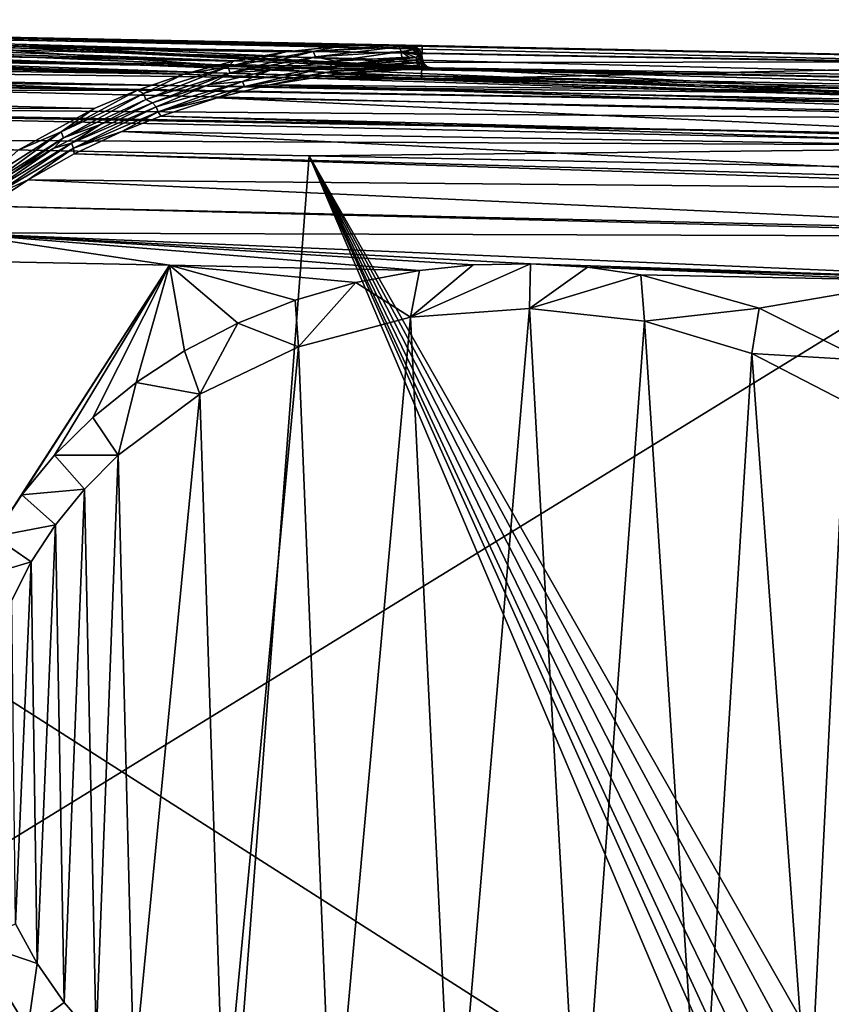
# Model space of a CAD drawing. Extents: x 0 to 500, y -78 to 1786.
# Tile 19 of 195: x 48 to 84, y -56 to -12. Entities that reach past the tile are written whole.
import ezdxf

# ---------------------------------------------------------------- set-up
doc = ezdxf.new("R2010")
doc.units = 0
doc.header["$LTSCALE"] = 52.148148
for name, color, linetype in [('310', 7, 'CONTINUOUS'), ('311', 7, 'CONTINUOUS'), ('312', 7, 'CONTINUOUS'), ('319', 7, 'CONTINUOUS'), ('327', 7, 'CONTINUOUS'), ('328', 7, 'CONTINUOUS'), ('333', 7, 'CONTINUOUS'), ('334', 7, 'CONTINUOUS'), ('335', 7, 'CONTINUOUS'), ('342', 7, 'CONTINUOUS'), ('346', 7, 'CONTINUOUS'), ('347', 7, 'CONTINUOUS'), ('348', 7, 'CONTINUOUS'), ('349', 7, 'CONTINUOUS'), ('350', 7, 'CONTINUOUS'), ('362', 7, 'CONTINUOUS'), ('363', 7, 'CONTINUOUS'), ('364', 7, 'CONTINUOUS'), ('370', 7, 'CONTINUOUS'), ('429', 7, 'CONTINUOUS'), ('431', 7, 'CONTINUOUS'), ('432', 7, 'CONTINUOUS'), ('433', 7, 'CONTINUOUS'), ('439', 7, 'CONTINUOUS'), ('450', 7, 'CONTINUOUS'), ('452', 7, 'CONTINUOUS'), ('453', 7, 'CONTINUOUS'), ('454', 7, 'CONTINUOUS')]:
    doc.layers.add(name, color=color, linetype=linetype)

msp = doc.modelspace()

# ---------------------------------------------------------------- linework, layer by layer
at = {"layer": '310', "color": 7, "linetype": 'CONTINUOUS'}
for points in [[(32.45, -12.633, -10), (34.362, -12.672, -6.971), (48.547, -12.957, -10), (32.45, -12.633, -10)], [(34.362, -12.672, -6.971), (34.385, -12.672, -6.922), (48.547, -12.957, -10), (34.362, -12.672, -6.971)], [(34.385, -12.672, -6.922), (35.553, -12.696, -3.587), (48.547, -12.957, -10), (34.385, -12.672, -6.922)], [(35.553, -12.696, -3.587), (35.96, -12.704, -0.025), (48.547, -12.957, -10), (35.553, -12.696, -3.587)], [(35.96, -12.704, -0.025), (65.259, -13.294, -0.025), (48.547, -12.957, -10), (35.96, -12.704, -0.025)], [(48.547, -12.957, -10), (65.259, -13.294, -0.025), (64.645, -13.282, -10), (48.547, -12.957, -10)], [(64.645, -13.282, -10), (65.259, -13.294, -0.025), (64.968, -13.288, -9.827), (64.645, -13.282, -10)], [(65.259, -13.294, -0.025), (65.259, -13.294, -9.671), (64.968, -13.288, -9.827), (65.259, -13.294, -0.025)]]:
    msp.add_3dface(points, dxfattribs=at)
at = {"layer": '311', "color": 7, "linetype": 'CONTINUOUS'}
for points in [[(4.534, -12.294, -0.025), (100.604, -16.006, -0.025), (8.5, -12.151, -0.025), (4.534, -12.294, -0.025)], [(100.604, -16.006, -0.025), (66.287, -14.315, -0.025), (8.5, -12.151, -0.025), (100.604, -16.006, -0.025)], [(31.5, -12.614, -0.025), (8.5, -12.151, -0.025), (66.287, -14.315, -0.025), (31.5, -12.614, -0.025)], [(3.471, -12.727, -0.025), (100.604, -16.006, -0.025), (4.534, -12.294, -0.025), (3.471, -12.727, -0.025)], [(35.96, -12.704, -0.025), (31.5, -12.614, -0.025), (66.287, -14.315, -0.025), (35.96, -12.704, -0.025)], [(65.259, -13.294, -0.025), (35.96, -12.704, -0.025), (65.867, -14.07, -0.025), (65.259, -13.294, -0.025)], [(65.867, -14.07, -0.025), (35.96, -12.704, -0.025), (66.046, -14.247, -0.025), (65.867, -14.07, -0.025)], [(66.046, -14.247, -0.025), (35.96, -12.704, -0.025), (66.287, -14.315, -0.025), (66.046, -14.247, -0.025)], [(3, -14.041, -0.025), (100.604, -16.006, -0.025), (3.103, -12.954, -0.025), (3, -14.041, -0.025)], [(3.103, -12.954, -0.025), (100.604, -16.006, -0.025), (3.471, -12.727, -0.025), (3.103, -12.954, -0.025)], [(65.399, -13.315, -0.025), (65.259, -13.294, -0.025), (65.867, -14.07, -0.025), (65.399, -13.315, -0.025)], [(65.529, -13.371, -0.025), (65.399, -13.315, -0.025), (65.867, -14.07, -0.025), (65.529, -13.371, -0.025)], [(65.716, -13.555, -0.025), (65.529, -13.371, -0.025), (65.867, -14.07, -0.025), (65.716, -13.555, -0.025)], [(65.783, -13.715, -0.025), (65.716, -13.555, -0.025), (65.798, -13.829, -0.025), (65.783, -13.715, -0.025)], [(65.798, -13.829, -0.025), (65.716, -13.555, -0.025), (65.867, -14.07, -0.025), (65.798, -13.829, -0.025)], [(66.287, -14.315, -0.025), (100.604, -16.006, -0.025), (100.624, -15.006, -0.025), (66.287, -14.315, -0.025)]]:
    msp.add_3dface(points, dxfattribs=at)
at = {"layer": '312', "color": 7, "linetype": 'CONTINUOUS'}
for points in [[(100.604, -16.006, -0.025), (3, -14.041, -0.025), (100.604, -16.006), (100.604, -16.006, -0.025)], [(100.604, -16.006), (3, -14.041, -0.025), (3, -14.041), (100.604, -16.006)]]:
    msp.add_3dface(points, dxfattribs=at)
at = {"layer": '319', "color": 7, "linetype": 'CONTINUOUS'}
for points in [[(30.331, -12.758, -11.82), (32.45, -12.633, -10), (62.149, -13.332, -11.414), (30.331, -12.758, -11.82)], [(32.45, -12.633, -10), (48.547, -12.957, -10), (62.149, -13.332, -11.414), (32.45, -12.633, -10)], [(25.907, -13.357, -14.046), (27.488, -13.141, -13.433), (57.4, -13.996, -14.056), (25.907, -13.357, -14.046)], [(27.488, -13.141, -13.433), (28.989, -12.928, -12.675), (59.729, -13.575, -12.773), (27.488, -13.141, -13.433)], [(57.4, -13.996, -14.056), (27.488, -13.141, -13.433), (59.729, -13.575, -12.773), (57.4, -13.996, -14.056)], [(28.989, -12.928, -12.675), (30.331, -12.758, -11.82), (59.729, -13.575, -12.773), (28.989, -12.928, -12.675)], [(59.729, -13.575, -12.773), (30.331, -12.758, -11.82), (62.149, -13.332, -11.414), (59.729, -13.575, -12.773)], [(48.547, -12.957, -10), (64.645, -13.282, -10), (62.149, -13.332, -11.414), (48.547, -12.957, -10)], [(21.174, -13.724, -14.962), (24.315, -13.538, -14.498), (55.191, -14.573, -15.237), (21.174, -13.724, -14.962)], [(24.315, -13.538, -14.498), (25.591, -13.396, -14.148), (55.191, -14.573, -15.237), (24.315, -13.538, -14.498)], [(25.591, -13.396, -14.148), (25.907, -13.357, -14.046), (57.4, -13.996, -14.056), (25.591, -13.396, -14.148)], [(55.191, -14.573, -15.237), (25.591, -13.396, -14.148), (57.4, -13.996, -14.056), (55.191, -14.573, -15.237)], [(21.168, -14.058, -15.505), (21.174, -13.724, -14.962), (55.191, -14.573, -15.237), (21.168, -14.058, -15.505)], [(21.142, -15.312, -17.048), (21.16, -14.449, -16.057), (53.12, -15.282, -16.298), (21.142, -15.312, -17.048)], [(21.16, -14.449, -16.057), (21.168, -14.058, -15.505), (53.12, -15.282, -16.298), (21.16, -14.449, -16.057)], [(53.12, -15.282, -16.298), (21.168, -14.058, -15.505), (55.191, -14.573, -15.237), (53.12, -15.282, -16.298)], [(21.129, -15.993, -17.673), (21.142, -15.312, -17.048), (51.199, -16.099, -17.226), (21.129, -15.993, -17.673)], [(51.199, -16.099, -17.226), (21.142, -15.312, -17.048), (53.12, -15.282, -16.298), (51.199, -16.099, -17.226)], [(47.82, -17.952, -18.665), (21.129, -15.993, -17.673), (51.199, -16.099, -17.226), (47.82, -17.952, -18.665)]]:
    msp.add_3dface(points, dxfattribs=at)
at = {"layer": '327', "color": 7, "linetype": 'CONTINUOUS'}
for points in [[(100.604, -16.006), (3, -14.041), (100, -76), (100.604, -16.006)], [(3, -14.041), (3, -76), (100, -76), (3, -14.041)]]:
    msp.add_3dface(points, dxfattribs=at)
at = {"layer": '328', "color": 7, "linetype": 'CONTINUOUS'}
for points in [[(54.558, -23.081, -19), (46.746, -35.149, -19), (43.432, -22.856, -19), (54.558, -23.081, -19)], [(47.975, -33.299, -19), (46.746, -35.149, -19), (54.558, -23.081, -19), (47.975, -33.299, -19)], [(49.438, -31.525, -19), (47.975, -33.299, -19), (54.558, -23.081, -19), (49.438, -31.525, -19)], [(51.137, -29.849, -19), (49.438, -31.525, -19), (54.558, -23.081, -19), (51.137, -29.849, -19)], [(53.069, -28.295, -19), (51.137, -29.849, -19), (54.558, -23.081, -19), (53.069, -28.295, -19)], [(55.225, -26.89, -19), (53.069, -28.295, -19), (54.558, -23.081, -19), (55.225, -26.89, -19)], [(57.591, -25.662, -19), (55.225, -26.89, -19), (54.558, -23.081, -19), (57.591, -25.662, -19)], [(60.145, -24.638, -19), (57.591, -25.662, -19), (54.558, -23.081, -19), (60.145, -24.638, -19)], [(62.855, -23.845, -19), (60.145, -24.638, -19), (54.558, -23.081, -19), (62.855, -23.845, -19)], [(65.684, -23.305, -19), (62.855, -23.845, -19), (54.558, -23.081, -19), (65.684, -23.305, -19)], [(75.533, -23.503, -19), (87.988, -23.754, -19), (80.808, -24.987, -19), (75.533, -23.503, -19)], [(80.808, -24.987, -19), (87.988, -23.754, -19), (85.454, -27.3, -19), (80.808, -24.987, -19)], [(45.866, -53.193, -19), (48.24, -57.053, -19), (45.506, -68, -19), (45.866, -53.193, -19)]]:
    msp.add_3dface(points, dxfattribs=at)
at = {"layer": '333', "color": 7, "linetype": 'CONTINUOUS'}
for points in [[(100.624, -15.006, -0.025), (100.624, -15.006, -10), (66.242, -14.314, -10), (100.624, -15.006, -0.025)], [(66.276, -14.315, -9.854), (100.624, -15.006, -0.025), (66.242, -14.314, -10), (66.276, -14.315, -9.854)], [(66.287, -14.315, -9.701), (100.624, -15.006, -0.025), (66.276, -14.315, -9.854), (66.287, -14.315, -9.701)], [(66.287, -14.315, -0.025), (100.624, -15.006, -0.025), (66.287, -14.315, -9.701), (66.287, -14.315, -0.025)]]:
    msp.add_3dface(points, dxfattribs=at)
at = {"layer": '334', "color": 7, "linetype": 'CONTINUOUS'}
for points in [[(65.76, -14.321, -10.552), (100.618, -15.313, -12.329), (61.966, -14.571, -12.46), (65.76, -14.321, -10.552)], [(66.057, -14.316, -10.321), (100.623, -15.039, -10.764), (65.76, -14.321, -10.552), (66.057, -14.316, -10.321)], [(100.623, -15.039, -10.764), (100.618, -15.313, -12.329), (65.76, -14.321, -10.552), (100.623, -15.039, -10.764)], [(66.242, -14.314, -10), (100.623, -15.039, -10.764), (66.057, -14.316, -10.321), (66.242, -14.314, -10)], [(100.624, -15.006, -10), (100.623, -15.039, -10.764), (66.242, -14.314, -10), (100.624, -15.006, -10)], [(61.966, -14.571, -12.46), (100.614, -15.5, -12.941), (59.02, -15.054, -13.893), (61.966, -14.571, -12.46)], [(100.618, -15.313, -12.329), (100.614, -15.5, -12.941), (61.966, -14.571, -12.46), (100.618, -15.313, -12.329)], [(59.02, -15.054, -13.893), (100.594, -16.481, -14.938), (56.669, -15.63, -14.987), (59.02, -15.054, -13.893)], [(100.614, -15.5, -12.941), (100.6, -16.212, -14.5), (59.02, -15.054, -13.893), (100.614, -15.5, -12.941)], [(100.6, -16.212, -14.5), (100.594, -16.481, -14.938), (59.02, -15.054, -13.893), (100.6, -16.212, -14.5)], [(56.669, -15.63, -14.987), (100.571, -17.642, -16.364), (54.163, -16.44, -16.085), (56.669, -15.63, -14.987)], [(100.594, -16.481, -14.938), (100.571, -17.642, -16.364), (56.669, -15.63, -14.987), (100.594, -16.481, -14.938)], [(54.163, -16.44, -16.085), (100.565, -17.923, -16.633), (52.428, -17.129, -16.789), (54.163, -16.44, -16.085)], [(100.571, -17.642, -16.364), (100.565, -17.923, -16.633), (54.163, -16.44, -16.085), (100.571, -17.642, -16.364)], [(52.428, -17.129, -16.789), (100.534, -19.505, -17.794), (50.308, -18.126, -17.57), (52.428, -17.129, -16.789)], [(100.565, -17.923, -16.633), (100.534, -19.505, -17.794), (52.428, -17.129, -16.789), (100.565, -17.923, -16.633)], [(50.308, -18.126, -17.57), (100.529, -19.736, -17.923), (48.26, -19.27, -18.212), (50.308, -18.126, -17.57)], [(100.534, -19.505, -17.794), (100.529, -19.736, -17.923), (50.308, -18.126, -17.57), (100.534, -19.505, -17.794)], [(48.26, -19.27, -18.212), (100.49, -21.676, -18.693), (46.463, -20.443, -18.653), (48.26, -19.27, -18.212)], [(100.529, -19.736, -17.923), (100.49, -21.676, -18.693), (48.26, -19.27, -18.212), (100.529, -19.736, -17.923)], [(46.463, -20.443, -18.653), (100.487, -21.81, -18.728), (44.874, -21.631, -18.912), (46.463, -20.443, -18.653)], [(100.49, -21.676, -18.693), (100.487, -21.81, -18.728), (46.463, -20.443, -18.653), (100.49, -21.676, -18.693)], [(54.558, -23.081, -19), (43.432, -22.856, -19), (44.874, -21.631, -18.912), (54.558, -23.081, -19)], [(100.487, -21.81, -18.728), (100.443, -24.004, -19), (44.874, -21.631, -18.912), (100.487, -21.81, -18.728)], [(100.443, -24.004, -19), (70.624, -23.015, -18.992), (44.874, -21.631, -18.912), (100.443, -24.004, -19)], [(65.684, -23.305, -19), (54.558, -23.081, -19), (44.874, -21.631, -18.912), (65.684, -23.305, -19)], [(65.684, -23.305, -19), (44.874, -21.631, -18.912), (68.078, -23.065, -18.995), (65.684, -23.305, -19)], [(44.874, -21.631, -18.912), (70.624, -23.015, -18.992), (68.078, -23.065, -18.995), (44.874, -21.631, -18.912)], [(70.624, -23.015, -18.992), (100.443, -24.004, -19), (73.164, -23.168, -18.995), (70.624, -23.015, -18.992)], [(100.443, -24.004, -19), (87.988, -23.754, -19), (73.164, -23.168, -18.995), (100.443, -24.004, -19)], [(87.988, -23.754, -19), (75.533, -23.503, -19), (73.164, -23.168, -18.995), (87.988, -23.754, -19)]]:
    msp.add_3dface(points, dxfattribs=at)
at = {"layer": '335', "color": 7, "linetype": 'CONTINUOUS'}
for points in [[(59.038, -14.403, -13.571), (61.908, -13.992, -12.074), (61.677, -14.256, -12.216), (59.038, -14.403, -13.571)], [(65.232, -13.833, -10.304), (65.534, -13.833, -10.141), (61.677, -14.256, -12.216), (65.232, -13.833, -10.304)], [(61.677, -14.256, -12.216), (65.534, -13.833, -10.141), (65.544, -13.955, -10.156), (61.677, -14.256, -12.216)], [(64.893, -13.834, -10.485), (65.232, -13.833, -10.304), (61.677, -14.256, -12.216), (64.893, -13.834, -10.485)], [(61.908, -13.992, -12.074), (64.893, -13.834, -10.485), (61.677, -14.256, -12.216), (61.908, -13.992, -12.074)], [(65.567, -14.066, -10.196), (61.677, -14.256, -12.216), (65.544, -13.955, -10.156), (65.567, -14.066, -10.196)], [(56.32, -15.038, -14.936), (59.038, -14.403, -13.571), (57.799, -14.902, -14.167), (56.32, -15.038, -14.936)], [(57.799, -14.902, -14.167), (59.038, -14.403, -13.571), (61.677, -14.256, -12.216), (57.799, -14.902, -14.167)], [(57.799, -14.902, -14.167), (61.677, -14.256, -12.216), (57.884, -15.127, -14.223), (57.799, -14.902, -14.167)], [(61.677, -14.256, -12.216), (61.76, -14.463, -12.322), (57.884, -15.127, -14.223), (61.677, -14.256, -12.216)], [(61.677, -14.256, -12.216), (65.567, -14.066, -10.196), (61.76, -14.463, -12.322), (61.677, -14.256, -12.216)], [(61.76, -14.463, -12.322), (65.567, -14.066, -10.196), (65.568, -14.069, -10.197), (61.76, -14.463, -12.322)], [(65.603, -14.168, -10.262), (61.76, -14.463, -12.322), (65.568, -14.069, -10.197), (65.603, -14.168, -10.262)], [(65.65, -14.246, -10.346), (61.76, -14.463, -12.322), (65.603, -14.168, -10.262), (65.65, -14.246, -10.346)], [(65.65, -14.246, -10.346), (61.966, -14.571, -12.46), (61.76, -14.463, -12.322), (65.65, -14.246, -10.346)], [(65.703, -14.298, -10.444), (61.966, -14.571, -12.46), (65.65, -14.246, -10.346), (65.703, -14.298, -10.444)], [(65.76, -14.321, -10.552), (61.966, -14.571, -12.46), (65.703, -14.298, -10.444), (65.76, -14.321, -10.552)], [(61.76, -14.463, -12.322), (59.02, -15.054, -13.893), (57.884, -15.127, -14.223), (61.76, -14.463, -12.322)], [(61.966, -14.571, -12.46), (59.02, -15.054, -13.893), (61.76, -14.463, -12.322), (61.966, -14.571, -12.46)], [(53.793, -15.856, -16.136), (56.32, -15.038, -14.936), (53.957, -16.023, -15.973), (53.793, -15.856, -16.136)], [(53.957, -16.023, -15.973), (56.32, -15.038, -14.936), (57.799, -14.902, -14.167), (53.957, -16.023, -15.973)], [(53.957, -16.023, -15.973), (57.799, -14.902, -14.167), (54.046, -16.253, -15.974), (53.957, -16.023, -15.973)], [(57.799, -14.902, -14.167), (57.884, -15.127, -14.223), (54.046, -16.253, -15.974), (57.799, -14.902, -14.167)], [(57.884, -15.127, -14.223), (56.669, -15.63, -14.987), (54.046, -16.253, -15.974), (57.884, -15.127, -14.223)], [(59.02, -15.054, -13.893), (56.669, -15.63, -14.987), (57.884, -15.127, -14.223), (59.02, -15.054, -13.893)], [(56.669, -15.63, -14.987), (54.163, -16.44, -16.085), (54.046, -16.253, -15.974), (56.669, -15.63, -14.987)], [(51.482, -16.816, -17.151), (53.793, -15.856, -16.136), (50.187, -17.651, -17.534), (51.482, -16.816, -17.151)], [(50.187, -17.651, -17.534), (53.793, -15.856, -16.136), (53.957, -16.023, -15.973), (50.187, -17.651, -17.534)], [(50.187, -17.651, -17.534), (53.957, -16.023, -15.973), (50.284, -17.87, -17.476), (50.187, -17.651, -17.534)], [(53.957, -16.023, -15.973), (54.046, -16.253, -15.974), (50.284, -17.87, -17.476), (53.957, -16.023, -15.973)], [(54.046, -16.253, -15.974), (52.428, -17.129, -16.789), (50.284, -17.87, -17.476), (54.046, -16.253, -15.974)], [(54.163, -16.44, -16.085), (52.428, -17.129, -16.789), (54.046, -16.253, -15.974), (54.163, -16.44, -16.085)], [(49.396, -17.874, -17.974), (51.482, -16.816, -17.151), (50.187, -17.651, -17.534), (49.396, -17.874, -17.974)], [(52.428, -17.129, -16.789), (50.308, -18.126, -17.57), (50.284, -17.87, -17.476), (52.428, -17.129, -16.789)], [(46.547, -19.821, -18.7), (49.396, -17.874, -17.974), (50.187, -17.651, -17.534), (46.547, -19.821, -18.7)], [(46.547, -19.821, -18.7), (50.187, -17.651, -17.534), (46.655, -20.01, -18.582), (46.547, -19.821, -18.7)], [(47.532, -18.993, -18.606), (49.396, -17.874, -17.974), (46.547, -19.821, -18.7), (47.532, -18.993, -18.606)], [(50.187, -17.651, -17.534), (50.284, -17.87, -17.476), (46.655, -20.01, -18.582), (50.187, -17.651, -17.534)], [(50.284, -17.87, -17.476), (48.26, -19.27, -18.212), (46.655, -20.01, -18.582), (50.284, -17.87, -17.476)], [(50.308, -18.126, -17.57), (48.26, -19.27, -18.212), (50.284, -17.87, -17.476), (50.308, -18.126, -17.57)], [(48.26, -19.27, -18.212), (46.463, -20.443, -18.653), (46.655, -20.01, -18.582), (48.26, -19.27, -18.212)]]:
    msp.add_3dface(points, dxfattribs=at)
at = {"layer": '342', "color": 7, "linetype": 'CONTINUOUS'}
for points in [[(65.798, -13.829, -0.025), (65.867, -14.07, -0.025), (65.798, -13.829, -9.701), (65.798, -13.829, -0.025)], [(65.798, -13.829, -9.701), (65.867, -14.07, -0.025), (65.867, -14.07, -9.701), (65.798, -13.829, -9.701)], [(65.867, -14.07, -0.025), (66.046, -14.247, -0.025), (65.867, -14.07, -9.701), (65.867, -14.07, -0.025)], [(65.867, -14.07, -9.701), (66.046, -14.247, -0.025), (66.046, -14.247, -9.701), (65.867, -14.07, -9.701)], [(66.046, -14.247, -0.025), (66.287, -14.315, -0.025), (66.046, -14.247, -9.701), (66.046, -14.247, -0.025)], [(66.287, -14.315, -0.025), (66.287, -14.315, -9.701), (66.046, -14.247, -9.701), (66.287, -14.315, -0.025)]]:
    msp.add_3dface(points, dxfattribs=at)
at = {"layer": '346', "color": 7, "linetype": 'CONTINUOUS'}
for points in [[(65.691, -13.913, -10.025), (65.534, -13.833, -10.141), (65.651, -13.732, -10.065), (65.691, -13.913, -10.025)], [(65.544, -13.955, -10.156), (65.534, -13.833, -10.141), (65.691, -13.913, -10.025), (65.544, -13.955, -10.156)], [(65.544, -13.955, -10.156), (65.691, -13.913, -10.025), (65.762, -14.115, -10.08), (65.544, -13.955, -10.156)], [(65.567, -14.066, -10.196), (65.544, -13.955, -10.156), (65.762, -14.115, -10.08), (65.567, -14.066, -10.196)], [(65.694, -13.692, -10.03), (65.691, -13.913, -10.025), (65.651, -13.732, -10.065), (65.694, -13.692, -10.03)], [(65.694, -13.692, -10.03), (65.775, -13.802, -9.851), (65.691, -13.913, -10.025), (65.694, -13.692, -10.03)], [(65.691, -13.913, -10.025), (65.775, -13.802, -9.851), (65.788, -13.932, -9.856), (65.691, -13.913, -10.025)], [(65.762, -14.115, -10.08), (65.691, -13.913, -10.025), (65.833, -14.054, -9.87), (65.762, -14.115, -10.08)], [(65.833, -14.054, -9.87), (65.691, -13.913, -10.025), (65.788, -13.932, -9.856), (65.833, -14.054, -9.87)], [(65.757, -13.635, -9.973), (65.773, -13.681, -9.907), (65.694, -13.692, -10.03), (65.757, -13.635, -9.973)], [(65.773, -13.681, -9.907), (65.784, -13.719, -9.853), (65.694, -13.692, -10.03), (65.773, -13.681, -9.907)], [(65.778, -13.76, -9.851), (65.775, -13.802, -9.851), (65.694, -13.692, -10.03), (65.778, -13.76, -9.851)], [(65.784, -13.719, -9.853), (65.778, -13.76, -9.851), (65.694, -13.692, -10.03), (65.784, -13.719, -9.853)], [(65.568, -14.069, -10.197), (65.567, -14.066, -10.196), (65.762, -14.115, -10.08), (65.568, -14.069, -10.197)], [(65.603, -14.168, -10.262), (65.568, -14.069, -10.197), (65.762, -14.115, -10.08), (65.603, -14.168, -10.262)], [(65.603, -14.168, -10.262), (65.762, -14.115, -10.08), (65.892, -14.259, -10.186), (65.603, -14.168, -10.262)], [(65.65, -14.246, -10.346), (65.603, -14.168, -10.262), (65.892, -14.259, -10.186), (65.65, -14.246, -10.346)], [(65.703, -14.298, -10.444), (65.65, -14.246, -10.346), (65.892, -14.259, -10.186), (65.703, -14.298, -10.444)], [(66.057, -14.316, -10.321), (65.703, -14.298, -10.444), (65.892, -14.259, -10.186), (66.057, -14.316, -10.321)], [(66.057, -14.316, -10.321), (65.76, -14.321, -10.552), (65.703, -14.298, -10.444), (66.057, -14.316, -10.321)], [(65.907, -14.16, -9.894), (65.762, -14.115, -10.08), (65.833, -14.054, -9.87), (65.907, -14.16, -9.894)], [(65.892, -14.259, -10.186), (65.762, -14.115, -10.08), (66.004, -14.242, -9.925), (65.892, -14.259, -10.186)], [(66.004, -14.242, -9.925), (65.762, -14.115, -10.08), (65.907, -14.16, -9.894), (66.004, -14.242, -9.925)], [(66.118, -14.294, -9.961), (65.892, -14.259, -10.186), (66.004, -14.242, -9.925), (66.118, -14.294, -9.961)], [(66.057, -14.316, -10.321), (65.892, -14.259, -10.186), (66.118, -14.294, -9.961), (66.057, -14.316, -10.321)], [(66.242, -14.314, -10), (66.057, -14.316, -10.321), (66.118, -14.294, -9.961), (66.242, -14.314, -10)]]:
    msp.add_3dface(points, dxfattribs=at)
at = {"layer": '347', "color": 7, "linetype": 'CONTINUOUS'}
for points in [[(65.775, -13.802, -9.851), (65.778, -13.76, -9.851), (65.793, -13.773, -9.778), (65.775, -13.802, -9.851)], [(65.798, -13.829, -9.701), (65.775, -13.802, -9.851), (65.793, -13.773, -9.778), (65.798, -13.829, -9.701)], [(65.775, -13.802, -9.851), (65.798, -13.829, -9.701), (65.788, -13.932, -9.856), (65.775, -13.802, -9.851)], [(65.778, -13.76, -9.851), (65.784, -13.719, -9.853), (65.793, -13.773, -9.778), (65.778, -13.76, -9.851)], [(65.798, -13.829, -9.701), (65.867, -14.07, -9.701), (65.788, -13.932, -9.856), (65.798, -13.829, -9.701)], [(65.867, -14.07, -9.701), (65.833, -14.054, -9.87), (65.788, -13.932, -9.856), (65.867, -14.07, -9.701)], [(65.867, -14.07, -9.701), (65.907, -14.16, -9.894), (65.833, -14.054, -9.87), (65.867, -14.07, -9.701)], [(65.867, -14.07, -9.701), (66.046, -14.247, -9.701), (65.907, -14.16, -9.894), (65.867, -14.07, -9.701)], [(66.046, -14.247, -9.701), (66.004, -14.242, -9.925), (65.907, -14.16, -9.894), (66.046, -14.247, -9.701)], [(66.046, -14.247, -9.701), (66.118, -14.294, -9.961), (66.004, -14.242, -9.925), (66.046, -14.247, -9.701)], [(66.046, -14.247, -9.701), (66.287, -14.315, -9.701), (66.118, -14.294, -9.961), (66.046, -14.247, -9.701)], [(66.287, -14.315, -9.701), (66.276, -14.315, -9.854), (66.118, -14.294, -9.961), (66.287, -14.315, -9.701)], [(66.276, -14.315, -9.854), (66.242, -14.314, -10), (66.118, -14.294, -9.961), (66.276, -14.315, -9.854)]]:
    msp.add_3dface(points, dxfattribs=at)
at = {"layer": '348', "color": 7, "linetype": 'CONTINUOUS'}
for points in [[(65.259, -13.294, -0.025), (65.399, -13.315, -0.025), (65.259, -13.294, -9.671), (65.259, -13.294, -0.025)], [(65.259, -13.294, -9.671), (65.399, -13.315, -0.025), (65.476, -13.343, -9.801), (65.259, -13.294, -9.671)], [(65.399, -13.315, -0.025), (65.529, -13.371, -0.025), (65.476, -13.343, -9.801), (65.399, -13.315, -0.025)], [(65.476, -13.343, -9.801), (65.529, -13.371, -0.025), (65.649, -13.467, -9.906), (65.476, -13.343, -9.801)], [(65.529, -13.371, -0.025), (65.716, -13.555, -0.025), (65.649, -13.467, -9.906), (65.529, -13.371, -0.025)], [(65.716, -13.555, -0.025), (65.757, -13.635, -9.973), (65.649, -13.467, -9.906), (65.716, -13.555, -0.025)], [(65.716, -13.555, -0.025), (65.783, -13.715, -0.025), (65.757, -13.635, -9.973), (65.716, -13.555, -0.025)], [(65.783, -13.715, -0.025), (65.773, -13.681, -9.907), (65.757, -13.635, -9.973), (65.783, -13.715, -0.025)], [(65.783, -13.715, -0.025), (65.784, -13.719, -9.853), (65.773, -13.681, -9.907), (65.783, -13.715, -0.025)], [(65.783, -13.715, -0.025), (65.798, -13.829, -0.025), (65.784, -13.719, -9.853), (65.783, -13.715, -0.025)], [(65.784, -13.719, -9.853), (65.798, -13.829, -0.025), (65.793, -13.773, -9.778), (65.784, -13.719, -9.853)], [(65.798, -13.829, -0.025), (65.798, -13.829, -9.701), (65.793, -13.773, -9.778), (65.798, -13.829, -0.025)]]:
    msp.add_3dface(points, dxfattribs=at)
at = {"layer": '349', "color": 7, "linetype": 'CONTINUOUS'}
for points in [[(57.154, -14.252, -14.446), (59.729, -13.575, -12.773), (60.955, -13.567, -12.378), (57.154, -14.252, -14.446)], [(57.154, -14.252, -14.446), (60.955, -13.567, -12.378), (57.249, -14.51, -14.519), (57.154, -14.252, -14.446)], [(57.4, -13.996, -14.056), (59.729, -13.575, -12.773), (57.154, -14.252, -14.446), (57.4, -13.996, -14.056)], [(57.249, -14.51, -14.519), (60.955, -13.567, -12.378), (61.046, -13.802, -12.508), (57.249, -14.51, -14.519)], [(59.729, -13.575, -12.773), (62.149, -13.332, -11.414), (60.955, -13.567, -12.378), (59.729, -13.575, -12.773)], [(62.149, -13.332, -11.414), (64.645, -13.282, -10), (60.955, -13.567, -12.378), (62.149, -13.332, -11.414)], [(60.955, -13.567, -12.378), (64.645, -13.282, -10), (64.773, -13.357, -10.242), (60.955, -13.567, -12.378)], [(60.955, -13.567, -12.378), (64.773, -13.357, -10.242), (61.046, -13.802, -12.508), (60.955, -13.567, -12.378)], [(61.046, -13.802, -12.508), (64.773, -13.357, -10.242), (64.864, -13.56, -10.419), (61.046, -13.802, -12.508)], [(61.908, -13.992, -12.074), (61.046, -13.802, -12.508), (64.864, -13.56, -10.419), (61.908, -13.992, -12.074)], [(64.893, -13.834, -10.485), (61.908, -13.992, -12.074), (64.864, -13.56, -10.419), (64.893, -13.834, -10.485)], [(55.191, -14.573, -15.237), (57.4, -13.996, -14.056), (57.154, -14.252, -14.446), (55.191, -14.573, -15.237)], [(59.038, -14.403, -13.571), (57.249, -14.51, -14.519), (61.046, -13.802, -12.508), (59.038, -14.403, -13.571)], [(61.908, -13.992, -12.074), (59.038, -14.403, -13.571), (61.046, -13.802, -12.508), (61.908, -13.992, -12.074)], [(53.397, -15.434, -16.366), (55.191, -14.573, -15.237), (57.154, -14.252, -14.446), (53.397, -15.434, -16.366)], [(53.397, -15.434, -16.366), (57.154, -14.252, -14.446), (53.497, -15.7, -16.376), (53.397, -15.434, -16.366)], [(53.497, -15.7, -16.376), (57.154, -14.252, -14.446), (57.249, -14.51, -14.519), (53.497, -15.7, -16.376)], [(59.038, -14.403, -13.571), (56.32, -15.038, -14.936), (57.249, -14.51, -14.519), (59.038, -14.403, -13.571)], [(53.12, -15.282, -16.298), (55.191, -14.573, -15.237), (53.397, -15.434, -16.366), (53.12, -15.282, -16.298)], [(53.793, -15.856, -16.136), (53.497, -15.7, -16.376), (57.249, -14.51, -14.519), (53.793, -15.856, -16.136)], [(56.32, -15.038, -14.936), (53.793, -15.856, -16.136), (57.249, -14.51, -14.519), (56.32, -15.038, -14.936)], [(51.199, -16.099, -17.226), (53.12, -15.282, -16.298), (49.722, -17.144, -18.034), (51.199, -16.099, -17.226)], [(49.722, -17.144, -18.034), (53.12, -15.282, -16.298), (53.397, -15.434, -16.366), (49.722, -17.144, -18.034)], [(49.722, -17.144, -18.034), (53.397, -15.434, -16.366), (49.83, -17.401, -17.976), (49.722, -17.144, -18.034)], [(49.83, -17.401, -17.976), (53.397, -15.434, -16.366), (53.497, -15.7, -16.376), (49.83, -17.401, -17.976)], [(51.482, -16.816, -17.151), (49.83, -17.401, -17.976), (53.497, -15.7, -16.376), (51.482, -16.816, -17.151)], [(53.793, -15.856, -16.136), (51.482, -16.816, -17.151), (53.497, -15.7, -16.376), (53.793, -15.856, -16.136)], [(47.82, -17.952, -18.665), (51.199, -16.099, -17.226), (49.722, -17.144, -18.034), (47.82, -17.952, -18.665)], [(51.482, -16.816, -17.151), (49.396, -17.874, -17.974), (49.83, -17.401, -17.976), (51.482, -16.816, -17.151)], [(46.187, -19.415, -19.296), (47.82, -17.952, -18.665), (49.722, -17.144, -18.034), (46.187, -19.415, -19.296)], [(46.187, -19.415, -19.296), (49.722, -17.144, -18.034), (46.308, -19.639, -19.171), (46.187, -19.415, -19.296)], [(46.308, -19.639, -19.171), (49.722, -17.144, -18.034), (49.83, -17.401, -17.976), (46.308, -19.639, -19.171)], [(47.532, -18.993, -18.606), (46.308, -19.639, -19.171), (49.83, -17.401, -17.976), (47.532, -18.993, -18.606)], [(49.396, -17.874, -17.974), (47.532, -18.993, -18.606), (49.83, -17.401, -17.976), (49.396, -17.874, -17.974)]]:
    msp.add_3dface(points, dxfattribs=at)
at = {"layer": '350', "color": 7, "linetype": 'CONTINUOUS'}
for points in [[(64.645, -13.282, -10), (64.968, -13.288, -9.827), (65.476, -13.343, -9.801), (64.645, -13.282, -10)], [(64.645, -13.282, -10), (65.476, -13.343, -9.801), (64.773, -13.357, -10.242), (64.645, -13.282, -10)], [(65.476, -13.343, -9.801), (65.649, -13.467, -9.906), (64.773, -13.357, -10.242), (65.476, -13.343, -9.801)], [(64.773, -13.357, -10.242), (65.649, -13.467, -9.906), (64.864, -13.56, -10.419), (64.773, -13.357, -10.242)], [(65.649, -13.467, -9.906), (65.757, -13.635, -9.973), (64.864, -13.56, -10.419), (65.649, -13.467, -9.906)], [(65.534, -13.833, -10.141), (65.232, -13.833, -10.304), (64.864, -13.56, -10.419), (65.534, -13.833, -10.141)], [(65.651, -13.732, -10.065), (65.534, -13.833, -10.141), (64.864, -13.56, -10.419), (65.651, -13.732, -10.065)], [(65.232, -13.833, -10.304), (64.893, -13.834, -10.485), (64.864, -13.56, -10.419), (65.232, -13.833, -10.304)], [(65.757, -13.635, -9.973), (65.694, -13.692, -10.03), (64.864, -13.56, -10.419), (65.757, -13.635, -9.973)], [(65.694, -13.692, -10.03), (65.651, -13.732, -10.065), (64.864, -13.56, -10.419), (65.694, -13.692, -10.03)], [(64.968, -13.288, -9.827), (65.259, -13.294, -9.671), (65.476, -13.343, -9.801), (64.968, -13.288, -9.827)]]:
    msp.add_3dface(points, dxfattribs=at)
at = {"layer": '362', "color": 7, "linetype": 'CONTINUOUS'}
for points in [[(65.283, -25.39, -17), (61.803, -63.797, -17), (60.292, -26.709, -17), (65.283, -25.39, -17)], [(67.199, -64.863, -17), (61.803, -63.797, -17), (65.283, -25.39, -17), (67.199, -64.863, -17)], [(70.584, -25.006, -17), (67.199, -64.863, -17), (65.283, -25.39, -17), (70.584, -25.006, -17)], [(72.8, -64.863, -17), (67.199, -64.863, -17), (70.584, -25.006, -17), (72.8, -64.863, -17)], [(75.705, -25.573, -17), (72.8, -64.863, -17), (70.584, -25.006, -17), (75.705, -25.573, -17)], [(78.196, -63.798, -17), (72.8, -64.863, -17), (75.705, -25.573, -17), (78.196, -63.798, -17)], [(80.475, -27.006, -17), (78.196, -63.798, -17), (75.705, -25.573, -17), (80.475, -27.006, -17)], [(60.292, -26.709, -17), (56.976, -61.799, -17), (55.895, -28.818, -17), (60.292, -26.709, -17)], [(61.803, -63.797, -17), (56.976, -61.799, -17), (60.292, -26.709, -17), (61.803, -63.797, -17)], [(83.024, -61.799, -17), (78.196, -63.798, -17), (80.475, -27.006, -17), (83.024, -61.799, -17)], [(84.648, -29.157, -17), (83.024, -61.799, -17), (80.475, -27.006, -17), (84.648, -29.157, -17)], [(55.895, -28.818, -17), (52.959, -59.083, -17), (52.268, -31.523, -17), (55.895, -28.818, -17)], [(56.976, -61.799, -17), (52.959, -59.083, -17), (55.895, -28.818, -17), (56.976, -61.799, -17)], [(87.041, -59.083, -17), (83.024, -61.799, -17), (84.648, -29.157, -17), (87.041, -59.083, -17)], [(52.268, -31.523, -17), (51.293, -57.529, -17), (50.767, -33.036, -17), (52.268, -31.523, -17)], [(52.959, -59.083, -17), (51.293, -57.529, -17), (52.268, -31.523, -17), (52.959, -59.083, -17)], [(50.767, -33.036, -17), (49.861, -55.879, -17), (49.479, -34.629, -17), (50.767, -33.036, -17)], [(51.293, -57.529, -17), (49.861, -55.879, -17), (50.767, -33.036, -17), (51.293, -57.529, -17)], [(49.479, -34.629, -17), (48.663, -54.156, -17), (48.4, -36.282, -17), (49.479, -34.629, -17)], [(49.861, -55.879, -17), (48.663, -54.156, -17), (49.479, -34.629, -17), (49.861, -55.879, -17)], [(48.4, -36.282, -17), (47.693, -52.379, -17), (47.527, -37.979, -17), (48.4, -36.282, -17)], [(48.663, -54.156, -17), (47.693, -52.379, -17), (48.4, -36.282, -17), (48.663, -54.156, -17)]]:
    msp.add_3dface(points, dxfattribs=at)
at = {"layer": '363', "color": 7, "linetype": 'CONTINUOUS'}
for points in [[(70.624, -23.015, -18.992), (73.164, -23.168, -18.995), (70.584, -25.006, -17), (70.624, -23.015, -18.992)], [(73.164, -23.168, -18.995), (75.533, -23.503, -19), (70.584, -25.006, -17), (73.164, -23.168, -18.995)], [(75.533, -23.503, -19), (75.705, -25.573, -17), (70.584, -25.006, -17), (75.533, -23.503, -19)], [(75.533, -23.503, -19), (80.808, -24.987, -19), (75.705, -25.573, -17), (75.533, -23.503, -19)], [(80.808, -24.987, -19), (80.475, -27.006, -17), (75.705, -25.573, -17), (80.808, -24.987, -19)], [(80.808, -24.987, -19), (85.454, -27.3, -19), (80.475, -27.006, -17), (80.808, -24.987, -19)], [(85.454, -27.3, -19), (84.648, -29.157, -17), (80.475, -27.006, -17), (85.454, -27.3, -19)]]:
    msp.add_3dface(points, dxfattribs=at)
at = {"layer": '364', "color": 7, "linetype": 'CONTINUOUS'}
for points in [[(45.866, -53.193, -19), (47.693, -52.379, -17), (48.663, -54.156, -17), (45.866, -53.193, -19)], [(48.24, -57.053, -19), (45.866, -53.193, -19), (48.663, -54.156, -17), (48.24, -57.053, -19)], [(48.24, -57.053, -19), (48.663, -54.156, -17), (49.861, -55.879, -17), (48.24, -57.053, -19)], [(48.24, -57.053, -19), (49.861, -55.879, -17), (51.293, -57.529, -17), (48.24, -57.053, -19)]]:
    msp.add_3dface(points, dxfattribs=at)
at = {"layer": '370', "color": 7, "linetype": 'CONTINUOUS'}
for points in [[(68.078, -23.065, -18.995), (70.624, -23.015, -18.992), (65.283, -25.39, -17), (68.078, -23.065, -18.995)], [(70.624, -23.015, -18.992), (70.584, -25.006, -17), (65.283, -25.39, -17), (70.624, -23.015, -18.992)], [(65.684, -23.305, -19), (68.078, -23.065, -18.995), (65.283, -25.39, -17), (65.684, -23.305, -19)], [(62.855, -23.845, -19), (65.684, -23.305, -19), (65.283, -25.39, -17), (62.855, -23.845, -19)], [(60.145, -24.638, -19), (62.855, -23.845, -19), (60.292, -26.709, -17), (60.145, -24.638, -19)], [(62.855, -23.845, -19), (65.283, -25.39, -17), (60.292, -26.709, -17), (62.855, -23.845, -19)], [(57.591, -25.662, -19), (60.145, -24.638, -19), (60.292, -26.709, -17), (57.591, -25.662, -19)], [(55.225, -26.89, -19), (57.591, -25.662, -19), (55.895, -28.818, -17), (55.225, -26.89, -19)], [(57.591, -25.662, -19), (60.292, -26.709, -17), (55.895, -28.818, -17), (57.591, -25.662, -19)], [(53.069, -28.295, -19), (55.225, -26.89, -19), (55.895, -28.818, -17), (53.069, -28.295, -19)], [(51.137, -29.849, -19), (53.069, -28.295, -19), (52.268, -31.523, -17), (51.137, -29.849, -19)], [(53.069, -28.295, -19), (55.895, -28.818, -17), (52.268, -31.523, -17), (53.069, -28.295, -19)], [(49.438, -31.525, -19), (51.137, -29.849, -19), (52.268, -31.523, -17), (49.438, -31.525, -19)], [(47.975, -33.299, -19), (49.438, -31.525, -19), (50.767, -33.036, -17), (47.975, -33.299, -19)], [(49.438, -31.525, -19), (52.268, -31.523, -17), (50.767, -33.036, -17), (49.438, -31.525, -19)], [(47.975, -33.299, -19), (50.767, -33.036, -17), (49.479, -34.629, -17), (47.975, -33.299, -19)], [(46.746, -35.149, -19), (47.975, -33.299, -19), (49.479, -34.629, -17), (46.746, -35.149, -19)], [(46.746, -35.149, -19), (49.479, -34.629, -17), (48.4, -36.282, -17), (46.746, -35.149, -19)], [(45.749, -37.058, -19), (46.746, -35.149, -19), (48.4, -36.282, -17), (45.749, -37.058, -19)], [(45.749, -37.058, -19), (48.4, -36.282, -17), (47.527, -37.979, -17), (45.749, -37.058, -19)]]:
    msp.add_3dface(points, dxfattribs=at)
at = {"layer": '429', "color": 7, "linetype": 'CONTINUOUS'}
for points in [[(31.067, -67.493, 20), (56.583, -73, 20), (21, -17.404, 20), (31.067, -67.493, 20)], [(21, -17.404, 20), (56.583, -73, 20), (60.772, -18.205, 20), (21, -17.404, 20)], [(56.583, -73, 20), (84, -73, 20), (60.772, -18.205, 20), (56.583, -73, 20)], [(86.764, -66.196, 20), (88, -66, 20), (60.772, -18.205, 20), (86.764, -66.196, 20)], [(60.772, -18.205, 20), (88, -66, 20), (100.544, -19.005, 20), (60.772, -18.205, 20)], [(85.649, -66.764, 20), (86.764, -66.196, 20), (60.772, -18.205, 20), (85.649, -66.764, 20)], [(84.764, -67.649, 20), (85.649, -66.764, 20), (60.772, -18.205, 20), (84.764, -67.649, 20)], [(84.196, -68.764, 20), (84.764, -67.649, 20), (60.772, -18.205, 20), (84.196, -68.764, 20)], [(84, -70, 20), (84.196, -68.764, 20), (60.772, -18.205, 20), (84, -70, 20)], [(84, -73, 20), (84, -70, 20), (60.772, -18.205, 20), (84, -73, 20)]]:
    msp.add_3dface(points, dxfattribs=at)
at = {"layer": '431', "color": 7, "linetype": 'CONTINUOUS'}
for points in [[(65.808, -13.305, 0.025), (35.96, -12.704, 0.025), (65.808, -13.305, 15), (65.808, -13.305, 0.025)], [(35.96, -12.704, 0.025), (45.668, -12.899, 15), (65.808, -13.305, 15), (35.96, -12.704, 0.025)]]:
    msp.add_3dface(points, dxfattribs=at)
at = {"layer": '432', "color": 7, "linetype": 'CONTINUOUS'}
for points in [[(65.777, -14.805, 0.025), (3, -14.041, 0.025), (35.96, -12.704, 0.025), (65.777, -14.805, 0.025)], [(65.808, -13.305, 0.025), (65.777, -14.805, 0.025), (35.96, -12.704, 0.025), (65.808, -13.305, 0.025)], [(100.604, -16.006, 0.025), (3, -14.041, 0.025), (65.777, -14.805, 0.025), (100.604, -16.006, 0.025)], [(100.614, -15.506, 0.025), (100.604, -16.006, 0.025), (65.777, -14.805, 0.025), (100.614, -15.506, 0.025)]]:
    msp.add_3dface(points, dxfattribs=at)
at = {"layer": '433', "color": 7, "linetype": 'CONTINUOUS'}
for points in [[(3, -14.041, 0.025), (100.604, -16.006, 0.025), (3, -14.041), (3, -14.041, 0.025)], [(100.604, -16.006, 0.025), (100.604, -16.006), (3, -14.041), (100.604, -16.006, 0.025)]]:
    msp.add_3dface(points, dxfattribs=at)
at = {"layer": '439', "color": 7, "linetype": 'CONTINUOUS'}
for points in [[(21.092, -12.848, 17.058), (100.639, -14.251, 16.545), (21.1, -12.452, 15.685), (21.092, -12.848, 17.058)], [(100.639, -14.251, 16.545), (100.644, -14.022, 15.392), (21.1, -12.452, 15.685), (100.639, -14.251, 16.545)], [(21.1, -12.452, 15.685), (100.644, -14.022, 15.392), (23.288, -12.47, 15.464), (21.1, -12.452, 15.685)], [(23.288, -12.47, 15.464), (100.644, -14.022, 15.392), (23.337, -12.471, 15.457), (23.288, -12.47, 15.464)], [(100.644, -14.022, 15.392), (100.644, -14.006, 15), (23.337, -12.471, 15.457), (100.644, -14.022, 15.392)], [(23.337, -12.471, 15.457), (100.644, -14.006, 15), (65.808, -13.305, 15), (23.337, -12.471, 15.457)], [(45.668, -12.899, 15), (23.337, -12.471, 15.457), (65.808, -13.305, 15), (45.668, -12.899, 15)], [(21.076, -13.615, 18.262), (100.628, -14.814, 17.725), (21.092, -12.856, 17.076), (21.076, -13.615, 18.262)], [(100.639, -14.272, 16.608), (100.639, -14.251, 16.545), (21.092, -12.848, 17.058), (100.639, -14.272, 16.608)], [(21.092, -12.856, 17.076), (100.639, -14.272, 16.608), (21.092, -12.848, 17.058), (21.092, -12.856, 17.076)], [(100.628, -14.814, 17.725), (100.639, -14.272, 16.608), (21.092, -12.856, 17.076), (100.628, -14.814, 17.725)], [(21.055, -14.692, 19.201), (100.612, -15.615, 18.674), (21.076, -13.643, 18.294), (21.055, -14.692, 19.201)], [(100.625, -14.961, 17.939), (100.628, -14.814, 17.725), (21.076, -13.615, 18.262), (100.625, -14.961, 17.939)], [(21.076, -13.643, 18.294), (100.625, -14.961, 17.939), (21.076, -13.615, 18.262), (21.076, -13.643, 18.294)], [(100.612, -15.615, 18.674), (100.625, -14.961, 17.939), (21.076, -13.643, 18.294), (100.612, -15.615, 18.674)], [(21.028, -15.99, 19.796), (100.592, -16.624, 19.396), (21.054, -14.746, 19.235), (21.028, -15.99, 19.796)], [(21.054, -14.746, 19.235), (100.603, -16.067, 19.045), (21.055, -14.692, 19.201), (21.054, -14.746, 19.235)], [(100.592, -16.624, 19.396), (100.603, -16.067, 19.045), (21.054, -14.746, 19.235), (100.592, -16.624, 19.396)], [(100.603, -16.067, 19.045), (100.612, -15.615, 18.674), (21.055, -14.692, 19.201), (100.603, -16.067, 19.045)], [(21, -17.404, 20), (100.568, -17.781, 19.848), (21.027, -16.072, 19.819), (21, -17.404, 20)], [(21.027, -16.072, 19.819), (100.575, -17.461, 19.755), (21.028, -15.99, 19.796), (21.027, -16.072, 19.819)], [(100.568, -17.781, 19.848), (100.575, -17.461, 19.755), (21.027, -16.072, 19.819), (100.568, -17.781, 19.848)], [(100.575, -17.461, 19.755), (100.592, -16.624, 19.396), (21.028, -15.99, 19.796), (100.575, -17.461, 19.755)], [(21, -17.404, 20), (60.772, -18.205, 20), (100.568, -17.781, 19.848), (21, -17.404, 20)], [(60.772, -18.205, 20), (100.544, -19.005, 20), (100.568, -17.781, 19.848), (60.772, -18.205, 20)]]:
    msp.add_3dface(points, dxfattribs=at)
at = {"layer": '450', "color": 7, "linetype": 'CONTINUOUS'}
for points in [[(100.614, -15.506, 0.025), (65.777, -14.805, 0.025), (100.614, -15.506, 0.483), (100.614, -15.506, 0.025)], [(65.777, -14.805, 0.025), (65.777, -14.805, 0.483), (100.614, -15.506, 0.483), (65.777, -14.805, 0.025)]]:
    msp.add_3dface(points, dxfattribs=at)
at = {"layer": '452', "color": 7, "linetype": 'CONTINUOUS'}
for points in [[(65.777, -14.805, 0.025), (65.808, -13.305, 0.025), (65.808, -13.305, 15), (65.777, -14.805, 0.025)], [(65.777, -14.805, 0.025), (65.808, -13.305, 15), (65.793, -14.055, 7.741), (65.777, -14.805, 0.025)], [(65.777, -14.805, 0.483), (65.777, -14.805, 0.025), (65.793, -14.055, 7.741), (65.777, -14.805, 0.483)]]:
    msp.add_3dface(points, dxfattribs=at)
at = {"layer": '453', "color": 7, "linetype": 'CONTINUOUS'}
for points in [[(3, -14.041), (100.604, -16.006), (3, -76), (3, -14.041)], [(3, -76), (100.604, -16.006), (100, -76), (3, -76)]]:
    msp.add_3dface(points, dxfattribs=at)
at = {"layer": '454', "color": 7, "linetype": 'CONTINUOUS'}
for points in [[(65.808, -13.305, 15), (100.644, -14.006, 15), (65.793, -14.055, 7.741), (65.808, -13.305, 15)], [(100.644, -14.006, 15), (65.777, -14.805, 0.483), (65.793, -14.055, 7.741), (100.644, -14.006, 15)], [(65.777, -14.805, 0.483), (100.644, -14.006, 15), (100.614, -15.506, 0.483), (65.777, -14.805, 0.483)]]:
    msp.add_3dface(points, dxfattribs=at)

doc.saveas('drawing.dxf')
